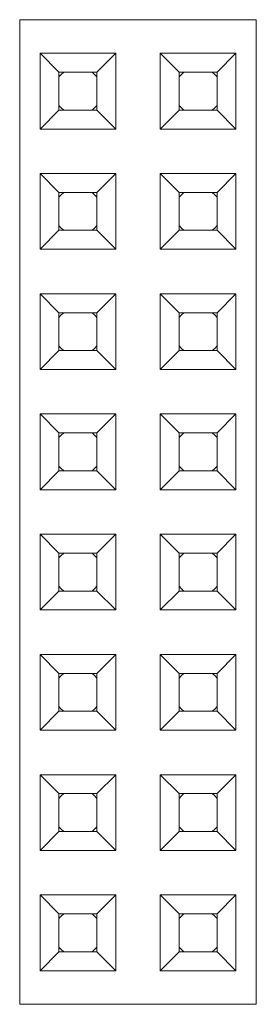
# Model space of a CAD drawing. Header units: millimetres. Extents: x -85 to 520, y 111 to 242.
# Tile 34 of 36: x 455 to 460, y 184 to 204. Entities that reach past the tile are written whole.
import ezdxf

# ---------------------------------------------------------------- set-up
doc = ezdxf.new("R2010")
doc.units = ezdxf.units.MM

msp = doc.modelspace()

# ---------------------------------------------------------------- linework, layer by layer
at = {"color": 7, "linetype": 'Continuous', "lineweight": 15}
for p, q in [((455.146, 204.366), (460.146, 204.366)), ((455.146, 183.566), (455.146, 204.366)), ((460.146, 183.566), (460.146, 204.366)), ((455.576, 203.656), (457.176, 203.656)), ((455.576, 203.656), (455.976, 203.256)), ((455.576, 202.056), (455.576, 203.656)), ((456.776, 203.256), (457.176, 203.656)), ((457.176, 203.656), (457.176, 202.056)), ((458.116, 203.656), (459.716, 203.656)), ((458.116, 203.656), (458.516, 203.256)), ((458.116, 202.056), (458.116, 203.656)), ((459.316, 203.256), (459.716, 203.656)), ((459.716, 203.656), (459.716, 202.056)), ((455.976, 203.256), (456.776, 203.256)), ((455.976, 202.456), (455.976, 203.256)), ((456.776, 203.256), (456.776, 202.456)), ((458.516, 203.256), (459.316, 203.256)), ((458.516, 202.456), (458.516, 203.256)), ((459.316, 203.256), (459.316, 202.456)), ((455.576, 202.056), (455.976, 202.456)), ((456.776, 202.456), (455.976, 202.456)), ((457.176, 202.056), (456.776, 202.456)), ((458.116, 202.056), (458.516, 202.456)), ((459.316, 202.456), (458.516, 202.456)), ((459.716, 202.056), (459.316, 202.456)), ((457.176, 202.056), (455.576, 202.056)), ((459.716, 202.056), (458.116, 202.056)), ((455.576, 199.516), (455.576, 201.116)), ((455.576, 201.116), (455.976, 200.716)), ((455.576, 201.116), (457.176, 201.116)), ((456.776, 200.716), (457.176, 201.116)), ((457.176, 201.116), (457.176, 199.516)), ((458.116, 199.516), (458.116, 201.116)), ((458.116, 201.116), (458.516, 200.716)), ((458.116, 201.116), (459.716, 201.116)), ((459.316, 200.716), (459.716, 201.116)), ((459.716, 201.116), (459.716, 199.516)), ((455.976, 199.916), (455.976, 200.716)), ((455.976, 200.716), (456.776, 200.716)), ((456.776, 200.716), (456.776, 199.916)), ((458.516, 199.916), (458.516, 200.716)), ((458.516, 200.716), (459.316, 200.716)), ((459.316, 200.716), (459.316, 199.916)), ((455.576, 199.516), (455.976, 199.916)), ((456.776, 199.916), (455.976, 199.916)), ((457.176, 199.516), (456.776, 199.916)), ((458.116, 199.516), (458.516, 199.916)), ((459.316, 199.916), (458.516, 199.916)), ((459.716, 199.516), (459.316, 199.916)), ((457.176, 199.516), (455.576, 199.516)), ((459.716, 199.516), (458.116, 199.516)), ((455.576, 196.976), (455.576, 198.576)), ((455.576, 198.576), (455.976, 198.176)), ((455.576, 198.576), (457.176, 198.576)), ((456.776, 198.176), (457.176, 198.576)), ((457.176, 198.576), (457.176, 196.976)), ((458.116, 196.976), (458.116, 198.576)), ((458.116, 198.576), (458.516, 198.176)), ((458.116, 198.576), (459.716, 198.576)), ((459.316, 198.176), (459.716, 198.576)), ((459.716, 198.576), (459.716, 196.976)), ((455.976, 197.376), (455.976, 198.176)), ((455.976, 198.176), (456.776, 198.176)), ((456.776, 198.176), (456.776, 197.376)), ((458.516, 197.376), (458.516, 198.176)), ((458.516, 198.176), (459.316, 198.176)), ((459.316, 198.176), (459.316, 197.376)), ((455.576, 196.976), (455.976, 197.376)), ((456.776, 197.376), (455.976, 197.376)), ((457.176, 196.976), (456.776, 197.376)), ((458.116, 196.976), (458.516, 197.376)), ((459.316, 197.376), (458.516, 197.376)), ((459.716, 196.976), (459.316, 197.376)), ((457.176, 196.976), (455.576, 196.976)), ((459.716, 196.976), (458.116, 196.976)), ((455.576, 196.036), (457.176, 196.036)), ((455.576, 196.036), (455.976, 195.636)), ((455.576, 194.436), (455.576, 196.036)), ((456.776, 195.636), (457.176, 196.036)), ((457.176, 196.036), (457.176, 194.436)), ((458.116, 196.036), (459.716, 196.036)), ((458.116, 196.036), (458.516, 195.636)), ((458.116, 194.436), (458.116, 196.036)), ((459.316, 195.636), (459.716, 196.036)), ((459.716, 196.036), (459.716, 194.436)), ((455.976, 195.636), (456.776, 195.636)), ((455.976, 194.836), (455.976, 195.636)), ((456.776, 195.636), (456.776, 194.836)), ((458.516, 195.636), (459.316, 195.636)), ((458.516, 194.836), (458.516, 195.636)), ((459.316, 195.636), (459.316, 194.836)), ((455.576, 194.436), (455.976, 194.836)), ((456.776, 194.836), (455.976, 194.836)), ((457.176, 194.436), (456.776, 194.836)), ((458.116, 194.436), (458.516, 194.836)), ((459.316, 194.836), (458.516, 194.836)), ((459.716, 194.436), (459.316, 194.836)), ((457.176, 194.436), (455.576, 194.436)), ((459.716, 194.436), (458.116, 194.436)), ((455.576, 193.496), (457.176, 193.496)), ((455.576, 193.496), (455.976, 193.096)), ((455.576, 191.896), (455.576, 193.496)), ((456.776, 193.096), (457.176, 193.496)), ((457.176, 193.496), (457.176, 191.896)), ((458.116, 193.496), (459.716, 193.496)), ((458.116, 193.496), (458.516, 193.096)), ((458.116, 191.896), (458.116, 193.496)), ((459.316, 193.096), (459.716, 193.496)), ((459.716, 193.496), (459.716, 191.896)), ((455.976, 193.096), (456.776, 193.096)), ((455.976, 192.296), (455.976, 193.096)), ((456.776, 193.096), (456.776, 192.296)), ((458.516, 193.096), (459.316, 193.096)), ((458.516, 192.296), (458.516, 193.096)), ((459.316, 193.096), (459.316, 192.296)), ((455.576, 191.896), (455.976, 192.296)), ((456.776, 192.296), (455.976, 192.296)), ((457.176, 191.896), (456.776, 192.296)), ((458.116, 191.896), (458.516, 192.296)), ((459.316, 192.296), (458.516, 192.296)), ((459.716, 191.896), (459.316, 192.296)), ((457.176, 191.896), (455.576, 191.896)), ((459.716, 191.896), (458.116, 191.896)), ((455.576, 190.956), (457.176, 190.956)), ((455.576, 190.956), (455.976, 190.556)), ((455.576, 189.356), (455.576, 190.956)), ((456.776, 190.556), (457.176, 190.956)), ((457.176, 190.956), (457.176, 189.356)), ((458.116, 190.956), (459.716, 190.956)), ((458.116, 190.956), (458.516, 190.556)), ((458.116, 189.356), (458.116, 190.956)), ((459.316, 190.556), (459.716, 190.956)), ((459.716, 190.956), (459.716, 189.356)), ((455.976, 190.556), (456.776, 190.556)), ((455.976, 189.756), (455.976, 190.556)), ((456.776, 190.556), (456.776, 189.756)), ((458.516, 190.556), (459.316, 190.556)), ((458.516, 189.756), (458.516, 190.556)), ((459.316, 190.556), (459.316, 189.756)), ((455.576, 189.356), (455.976, 189.756)), ((456.776, 189.756), (455.976, 189.756)), ((457.176, 189.356), (456.776, 189.756)), ((458.116, 189.356), (458.516, 189.756)), ((459.316, 189.756), (458.516, 189.756)), ((459.716, 189.356), (459.316, 189.756)), ((457.176, 189.356), (455.576, 189.356)), ((459.716, 189.356), (458.116, 189.356)), ((455.576, 186.816), (455.576, 188.416)), ((455.576, 188.416), (455.976, 188.016)), ((455.576, 188.416), (457.176, 188.416)), ((456.776, 188.016), (457.176, 188.416)), ((457.176, 188.416), (457.176, 186.816)), ((458.116, 188.416), (459.716, 188.416)), ((458.116, 188.416), (458.516, 188.016)), ((458.116, 186.816), (458.116, 188.416)), ((459.316, 188.016), (459.716, 188.416)), ((459.716, 188.416), (459.716, 186.816)), ((455.976, 187.216), (455.976, 188.016)), ((455.976, 188.016), (456.776, 188.016)), ((456.776, 188.016), (456.776, 187.216)), ((458.516, 188.016), (459.316, 188.016)), ((458.516, 187.216), (458.516, 188.016)), ((459.316, 188.016), (459.316, 187.216)), ((455.576, 186.816), (455.976, 187.216)), ((456.776, 187.216), (455.976, 187.216)), ((457.176, 186.816), (456.776, 187.216)), ((458.116, 186.816), (458.516, 187.216)), ((459.316, 187.216), (458.516, 187.216)), ((459.716, 186.816), (459.316, 187.216)), ((457.176, 186.816), (455.576, 186.816)), ((459.716, 186.816), (458.116, 186.816)), ((455.576, 185.876), (457.176, 185.876)), ((455.576, 185.876), (455.976, 185.476)), ((455.576, 184.276), (455.576, 185.876)), ((456.776, 185.476), (457.176, 185.876)), ((457.176, 185.876), (457.176, 184.276)), ((458.116, 185.876), (459.716, 185.876)), ((458.116, 185.876), (458.516, 185.476)), ((458.116, 184.276), (458.116, 185.876)), ((459.316, 185.476), (459.716, 185.876)), ((459.716, 185.876), (459.716, 184.276)), ((455.976, 185.476), (456.776, 185.476)), ((455.976, 184.676), (455.976, 185.476)), ((456.776, 185.476), (456.776, 184.676)), ((458.516, 185.476), (459.316, 185.476)), ((458.516, 184.676), (458.516, 185.476)), ((459.316, 185.476), (459.316, 184.676)), ((455.576, 184.276), (455.976, 184.676)), ((456.776, 184.676), (455.976, 184.676)), ((457.176, 184.276), (456.776, 184.676)), ((458.116, 184.276), (458.516, 184.676)), ((459.316, 184.676), (458.516, 184.676)), ((459.716, 184.276), (459.316, 184.676)), ((457.176, 184.276), (455.576, 184.276)), ((459.716, 184.276), (458.116, 184.276)), ((455.146, 183.566), (460.146, 183.566))]:
    msp.add_line(p, q, dxfattribs=at)
at = {"color": 7, "linetype": 'Continuous', "lineweight": 15, "flags": 128}
for points in [[(455.976, 203.156), (456.023, 203.209), (456.076, 203.256)], [(456.676, 203.256), (456.73, 203.209), (456.776, 203.156)], [(458.516, 203.156), (458.563, 203.209), (458.616, 203.256)], [(459.216, 203.256), (459.27, 203.209), (459.316, 203.156)], [(456.076, 202.456), (456.023, 202.502), (455.976, 202.556)], [(456.776, 202.556), (456.73, 202.502), (456.676, 202.456)], [(458.616, 202.456), (458.563, 202.502), (458.516, 202.556)], [(459.316, 202.556), (459.27, 202.502), (459.216, 202.456)], [(455.976, 200.616), (456.023, 200.669), (456.076, 200.716)], [(456.676, 200.716), (456.73, 200.669), (456.776, 200.616)], [(458.516, 200.616), (458.563, 200.669), (458.616, 200.716)], [(459.216, 200.716), (459.27, 200.669), (459.316, 200.616)], [(456.076, 199.916), (456.023, 199.962), (455.976, 200.016)], [(456.776, 200.016), (456.73, 199.962), (456.676, 199.916)], [(458.616, 199.916), (458.563, 199.962), (458.516, 200.016)], [(459.316, 200.016), (459.27, 199.962), (459.216, 199.916)], [(455.976, 198.076), (456.023, 198.129), (456.076, 198.176)], [(456.676, 198.176), (456.73, 198.129), (456.776, 198.076)], [(458.516, 198.076), (458.563, 198.129), (458.616, 198.176)], [(459.216, 198.176), (459.27, 198.129), (459.316, 198.076)], [(456.076, 197.376), (456.023, 197.422), (455.976, 197.476)], [(456.776, 197.476), (456.73, 197.422), (456.676, 197.376)], [(458.616, 197.376), (458.563, 197.422), (458.516, 197.476)], [(459.316, 197.476), (459.27, 197.422), (459.216, 197.376)], [(455.976, 195.536), (456.023, 195.589), (456.076, 195.636)], [(456.676, 195.636), (456.73, 195.589), (456.776, 195.536)], [(458.516, 195.536), (458.563, 195.589), (458.616, 195.636)], [(459.216, 195.636), (459.27, 195.589), (459.316, 195.536)], [(456.076, 194.836), (456.023, 194.882), (455.976, 194.936)], [(456.776, 194.936), (456.73, 194.882), (456.676, 194.836)], [(458.616, 194.836), (458.563, 194.882), (458.516, 194.936)], [(459.316, 194.936), (459.27, 194.882), (459.216, 194.836)], [(455.976, 192.996), (456.023, 193.049), (456.076, 193.096)], [(456.676, 193.096), (456.73, 193.049), (456.776, 192.996)], [(458.516, 192.996), (458.563, 193.049), (458.616, 193.096)], [(459.216, 193.096), (459.27, 193.049), (459.316, 192.996)], [(456.076, 192.296), (456.023, 192.342), (455.976, 192.396)], [(456.776, 192.396), (456.73, 192.342), (456.676, 192.296)], [(458.616, 192.296), (458.563, 192.342), (458.516, 192.396)], [(459.316, 192.396), (459.27, 192.342), (459.216, 192.296)], [(455.976, 190.456), (456.023, 190.509), (456.076, 190.556)], [(456.676, 190.556), (456.73, 190.509), (456.776, 190.456)], [(458.516, 190.456), (458.563, 190.509), (458.616, 190.556)], [(459.216, 190.556), (459.27, 190.509), (459.316, 190.456)], [(456.076, 189.756), (456.023, 189.802), (455.976, 189.856)], [(456.776, 189.856), (456.73, 189.802), (456.676, 189.756)], [(458.616, 189.756), (458.563, 189.802), (458.516, 189.856)], [(459.316, 189.856), (459.27, 189.802), (459.216, 189.756)], [(455.976, 187.916), (456.023, 187.969), (456.076, 188.016)], [(456.676, 188.016), (456.73, 187.969), (456.776, 187.916)], [(458.516, 187.916), (458.563, 187.969), (458.616, 188.016)], [(459.216, 188.016), (459.27, 187.969), (459.316, 187.916)], [(456.076, 187.216), (456.023, 187.262), (455.976, 187.316)], [(456.776, 187.316), (456.73, 187.262), (456.676, 187.216)], [(458.616, 187.216), (458.563, 187.262), (458.516, 187.316)], [(459.316, 187.316), (459.27, 187.262), (459.216, 187.216)], [(455.976, 185.376), (456.023, 185.429), (456.076, 185.476)], [(456.676, 185.476), (456.73, 185.429), (456.776, 185.376)], [(458.516, 185.376), (458.563, 185.429), (458.616, 185.476)], [(459.216, 185.476), (459.27, 185.429), (459.316, 185.376)], [(456.076, 184.676), (456.023, 184.722), (455.976, 184.776)], [(456.776, 184.776), (456.73, 184.722), (456.676, 184.676)], [(458.616, 184.676), (458.563, 184.722), (458.516, 184.776)], [(459.316, 184.776), (459.27, 184.722), (459.216, 184.676)]]:
    msp.add_lwpolyline(points, dxfattribs=at)

doc.saveas('drawing.dxf')
